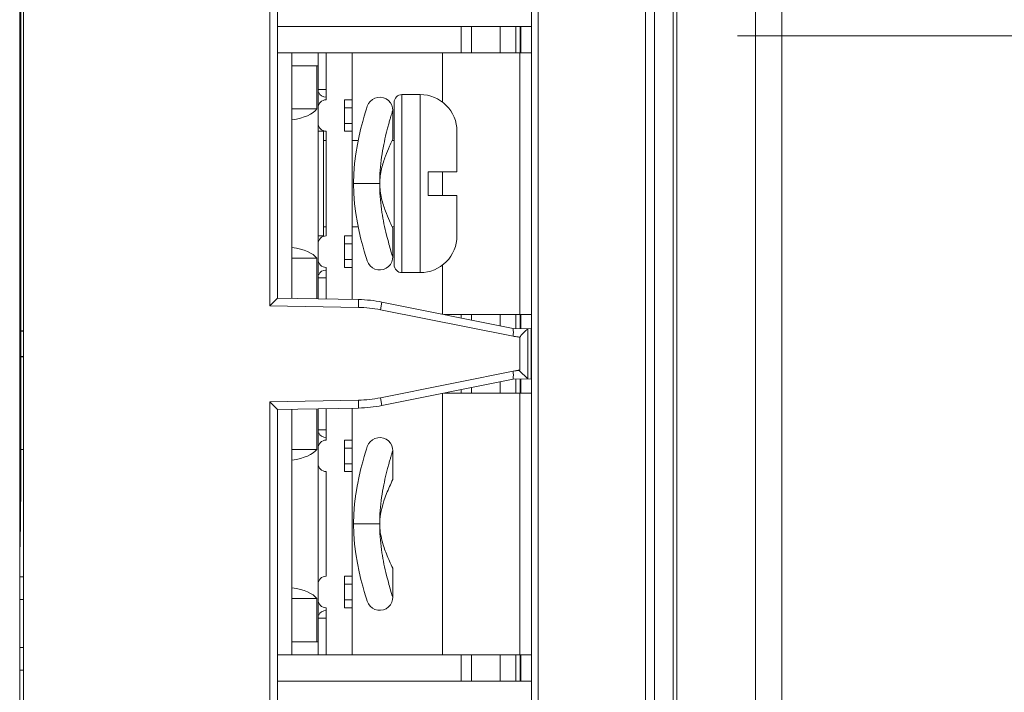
# Model space of a CAD drawing. Header units: millimetres. Extents: x -594 to 595, y -419 to 422.
# Tile 79 of 124: x -49 to -11, y 172 to 198. Entities that reach past the tile are written whole.
import ezdxf
from ezdxf.lldxf.tags import DXFTag

# ---------------------------------------------------------------- set-up
doc = ezdxf.new("R2010")
doc.units = ezdxf.units.MM
doc.header["$MEASUREMENT"] = 0
doc.layers.add('layer 1', color=7, linetype='Continuous')
tags = doc.linetypes.add('New Line175', pattern=[1.5, 1, -0.5]).pattern_tags.tags
tags[6:7] = [DXFTag(74, 4), DXFTag(75, 0), DXFTag(340, '0'), DXFTag(46, 1.0), DXFTag(50, 0.0), DXFTag(44, 0.0), DXFTag(45, 0.0)]
tags[4:5] = [DXFTag(74, 4), DXFTag(75, 0), DXFTag(340, '0'), DXFTag(46, 1.0), DXFTag(50, 0.0), DXFTag(44, 0.0), DXFTag(45, 0.0)]
tags = doc.linetypes.add('New Line64', pattern=[1, 0.5, -0.5]).pattern_tags.tags
tags[6:7] = [DXFTag(74, 4), DXFTag(75, 0), DXFTag(340, '0'), DXFTag(46, 1.0), DXFTag(50, 0.0), DXFTag(44, 0.0), DXFTag(45, 0.0)]
tags[4:5] = [DXFTag(74, 4), DXFTag(75, 0), DXFTag(340, '0'), DXFTag(46, 1.0), DXFTag(50, 0.0), DXFTag(44, 0.0), DXFTag(45, 0.0)]

msp = doc.modelspace()

# ---------------------------------------------------------------- linework, layer by layer
at = {"layer": 'layer 1', "lineweight": 9}
for points in [[(-23.8165, 49.7106), (-23.8165, 49.7106), (-23.8165, 297.2172), (-23.8165, 297.2172)], [(-25.0236, 240.3799), (-25.0236, 240.3799), (-25.0236, 64.633), (-25.0236, 64.633)], [(-24.6701, 64.6144), (-24.6701, 64.6144), (-24.6701, 240.3985), (-24.6701, 240.3985)], [(-23.963, 240.3985), (-23.963, 240.3985), (-23.963, 64.6144), (-23.963, 64.6144)], [(-29.3665, 238.2088), (-29.3665, 238.2088), (-29.3665, 66.8042), (-29.3665, 66.8042)], [(-29.1165, 66.8042), (-29.1165, 66.8042), (-29.1165, 238.2088), (-29.1165, 238.2088)], [(-39.3665, 186.8367), (-39.3665, 186.8367), (-39.3665, 235.3862), (-39.3665, 235.3862)], [(-39.0665, 235.3862), (-39.0665, 235.3862), (-39.0665, 187.1315), (-39.0665, 187.1315)], [(-48.7665, 232.8565), (-48.7665, 232.8565), (-48.7665, 113.8565), (-48.7665, 113.8565)], [(-48.9123, 116.4272), (-48.9123, 116.4272), (-48.9123, 230.2858), (-48.9123, 230.2858)], [(-48.8718, 203.3565), (-48.8718, 203.3565), (-48.8718, 181.3565), (-48.8718, 181.3565)], [(-39.0665, 197.5065), (-39.0665, 197.5065), (-29.3665, 197.5065), (-29.3665, 197.5065)], [(-32.0539, 196.5065), (-32.0539, 196.5065), (-32.0539, 197.5065), (-32.0539, 197.5065)], [(-31.6665, 197.5065), (-31.6665, 197.5065), (-31.6665, 196.5065), (-31.6665, 196.5065)], [(-30.5625, 196.5065), (-30.5625, 196.5065), (-30.5625, 197.5065), (-30.5625, 197.5065)], [(-29.9638, 197.5065), (-29.9638, 197.5065), (-29.9638, 196.5065), (-29.9638, 196.5065)], [(-29.7996, 196.5065), (-29.7996, 196.5065), (-29.7996, 197.5065), (-29.7996, 197.5065)], [(-29.7784, 196.5065), (-29.7784, 196.5065), (-29.7784, 197.5065), (-29.7784, 197.5065)], [(-39.0665, 196.5065), (-39.0665, 196.5065), (-29.3665, 196.5065), (-29.3665, 196.5065)], [(-38.5165, 187.1219), (-38.5165, 187.1219), (-38.5165, 196.5065), (-38.5165, 196.5065)], [(-37.5165, 187.1044), (-37.5165, 187.1044), (-37.5165, 196.5065), (-37.5165, 196.5065)], [(-37.2165, 194.7065), (-37.2165, 194.7065), (-37.2165, 196.5065), (-37.2165, 196.5065)], [(-36.2165, 187.0817), (-36.2165, 187.0817), (-36.2165, 196.5065), (-36.2165, 196.5065)], [(-32.7665, 194.612), (-32.7665, 194.612), (-32.7665, 196.5065), (-32.7665, 196.5065)], [(-29.8165, 186.5065), (-29.8165, 186.5065), (-29.8165, 196.5065), (-29.8165, 196.5065)], [(-37.5165, 196.0065), (-37.5165, 196.0065), (-38.5165, 196.0065), (-38.5165, 196.0065)], [(-37.5708, 194.3565), (-37.5708, 194.3565), (-37.5708, 196.0065), (-37.5708, 196.0065)], [(-37.5165, 195.1065), (-37.5165, 195.1065), (-37.2165, 195.1065), (-37.2165, 195.1065)], [(-37.4937, 194.9917), (-37.4472, 194.8796), (-37.3379, 194.8065), (-37.2165, 194.8065)], [(-34.3165, 194.9065), (-34.3165, 194.9065), (-34.3165, 188.1065), (-34.3165, 188.1065)], [(-34.3165, 194.9065), (-34.3165, 194.9065), (-33.6165, 194.9065), (-33.6165, 194.9065)], [(-33.6165, 188.1065), (-33.6165, 188.1065), (-33.6165, 194.9065), (-33.6165, 194.9065)], [(-37.5708, 194.3565), (-37.5708, 194.3565), (-38.5165, 194.3565), (-38.5165, 194.3565)], [(-38.5165, 193.9416), (-38.0546, 194.0084), (-37.7015, 194.1633), (-37.5708, 194.3565)], [(-36.5165, 193.5065), (-36.5165, 193.5065), (-36.5165, 194.7065), (-36.5165, 194.7065)], [(-36.5165, 194.7065), (-36.5165, 194.7065), (-36.2165, 194.7065), (-36.2165, 194.7065)], [(-36.2165, 194.4065), (-36.2165, 194.4065), (-36.5165, 194.4065), (-36.5165, 194.4065)], [(-35.6718, 194.3676), (-35.6718, 194.3676), (-35.7089, 194.2482), (-35.7089, 194.2482)], [(-35.6422, 194.4603), (-35.6422, 194.4603), (-35.6726, 194.3651), (-35.6726, 194.3651)], [(-34.6165, 194.6065), (-34.6165, 194.6065), (-34.6165, 188.4065), (-34.6165, 188.4065)], [(-35.7568, 194.0886), (-35.7568, 194.0886), (-35.8172, 193.8768), (-35.8172, 193.8768)], [(-35.708, 194.2512), (-35.708, 194.2512), (-35.7579, 194.085), (-35.7579, 194.085)], [(-34.6665, 193.2065), (-34.6665, 193.2065), (-34.6665, 194.3066), (-34.6665, 194.3066)], [(-36.5165, 193.8065), (-36.5165, 193.8065), (-36.2165, 193.8065), (-36.2165, 193.8065)], [(-35.8827, 193.6293), (-35.8827, 193.6293), (-35.9536, 193.3323), (-35.9536, 193.3323)], [(-35.816, 193.881), (-35.816, 193.881), (-35.8838, 193.6251), (-35.8838, 193.6251)], [(-37.5165, 193.5065), (-37.5165, 193.5065), (-37.3165, 193.5065), (-37.3165, 193.5065)], [(-37.3165, 189.5065), (-37.3165, 189.5065), (-37.3165, 193.5065), (-37.3165, 193.5065)], [(-37.2165, 193.5065), (-37.2165, 193.5065), (-37.2165, 189.5065), (-37.2165, 189.5065)], [(-36.5165, 193.5065), (-36.5165, 193.5065), (-36.2165, 193.5065), (-36.2165, 193.5065)], [(-35.9526, 193.3364), (-35.9526, 193.3364), (-36.0211, 193.0047), (-36.0211, 193.0047)], [(-32.2165, 191.9565), (-32.2165, 191.9565), (-32.2165, 193.5065), (-32.2165, 193.5065)], [(-37.3165, 193.1565), (-37.3165, 193.1565), (-37.2165, 193.1565), (-37.2165, 193.1565)], [(-36.2165, 193.1565), (-36.2165, 193.1565), (-35.9898, 193.1565), (-35.9898, 193.1565)], [(-34.6665, 193.2065), (-34.6665, 193.2065), (-34.6902, 193.1565), (-34.6902, 193.1565)], [(-34.6902, 193.1565), (-34.6902, 193.1565), (-34.6165, 193.1565), (-34.6165, 193.1565)], [(-34.6665, 193.2065), (-34.6665, 193.2065), (-34.6685, 193.2023), (-34.6685, 193.2023)], [(-33.3165, 191.0565), (-33.3165, 191.0565), (-33.3165, 191.9565), (-33.3165, 191.9565)], [(-32.2165, 191.9565), (-32.2165, 191.9565), (-33.3165, 191.9565), (-33.3165, 191.9565)], [(-32.7665, 191.0565), (-32.7665, 191.0565), (-32.7665, 191.9565), (-32.7665, 191.9565)], [(-35.1665, 191.5065), (-35.1665, 191.5065), (-36.1665, 191.5065), (-36.1665, 191.5065)], [(-35.1665, 191.5065), (-35.1665, 191.4674), (-35.1662, 191.4284), (-35.1655, 191.3893)], [(-32.2165, 191.0565), (-32.2165, 191.0565), (-33.3165, 191.0565), (-33.3165, 191.0565)], [(-32.2165, 191.0565), (-32.2165, 191.0565), (-32.2165, 189.5065), (-32.2165, 189.5065)], [(-37.2165, 189.8565), (-37.2165, 189.8565), (-37.3165, 189.8565), (-37.3165, 189.8565)], [(-35.9898, 189.8565), (-35.9898, 189.8565), (-36.2165, 189.8565), (-36.2165, 189.8565)], [(-34.6165, 189.8565), (-34.6165, 189.8565), (-34.6902, 189.8565), (-34.6902, 189.8565)], [(-34.6665, 189.8065), (-34.6665, 189.8065), (-34.6902, 189.8565), (-34.6902, 189.8565)], [(-37.3165, 189.5065), (-37.3165, 189.5065), (-37.5165, 189.5065), (-37.5165, 189.5065)], [(-36.5165, 189.5065), (-36.5165, 189.5065), (-36.5165, 188.3065), (-36.5165, 188.3065)], [(-36.5165, 189.5065), (-36.5165, 189.5065), (-36.2165, 189.5065), (-36.2165, 189.5065)], [(-34.6665, 188.7064), (-34.6665, 188.7064), (-34.6665, 189.8065), (-34.6665, 189.8065)], [(-36.2165, 189.2065), (-36.2165, 189.2065), (-36.5165, 189.2065), (-36.5165, 189.2065)], [(-37.5708, 188.6565), (-37.7015, 188.8497), (-38.0546, 189.0046), (-38.5165, 189.0714)], [(-37.5708, 188.6565), (-37.5708, 188.6565), (-38.5165, 188.6565), (-38.5165, 188.6565)], [(-37.5708, 187.1054), (-37.5708, 187.1054), (-37.5708, 188.6565), (-37.5708, 188.6565)], [(-36.5165, 188.6065), (-36.5165, 188.6065), (-36.2165, 188.6065), (-36.2165, 188.6065)], [(-32.7665, 186.5185), (-32.7665, 186.5185), (-32.7665, 188.401), (-32.7665, 188.401)], [(-37.2165, 188.2065), (-37.3378, 188.2065), (-37.4472, 188.1334), (-37.4936, 188.0214)], [(-37.2165, 188.3065), (-37.2165, 188.3065), (-37.2165, 187.0992), (-37.2165, 187.0992)], [(-36.5165, 188.3065), (-36.5165, 188.3065), (-36.2165, 188.3065), (-36.2165, 188.3065)], [(-33.6165, 188.1065), (-33.6165, 188.1065), (-34.3165, 188.1065), (-34.3165, 188.1065)], [(-37.2165, 187.9065), (-37.2165, 187.9065), (-37.5165, 187.9065), (-37.5165, 187.9065)], [(-39.0665, 187.1315), (-39.0665, 187.1315), (-39.3665, 186.8367), (-39.3665, 186.8367)], [(-39.3665, 186.8367), (-39.3665, 186.8367), (-35.9783, 186.7775), (-35.9783, 186.7775)], [(-39.0665, 187.1315), (-39.0665, 187.1315), (-35.973, 187.0775), (-35.973, 187.0775)], [(-35.9783, 186.7775), (-35.9783, 186.7775), (-35.973, 187.0775), (-35.973, 187.0775)], [(-35.0797, 186.9812), (-35.374, 187.04), (-35.673, 187.0723), (-35.973, 187.0775)], [(-35.0797, 186.9812), (-35.0797, 186.9812), (-35.1385, 186.687), (-35.1385, 186.687)], [(-35.0797, 186.9812), (-35.0797, 186.9812), (-30.0659, 185.9784), (-30.0659, 185.9784)], [(-35.1385, 186.687), (-35.4152, 186.7423), (-35.6962, 186.7726), (-35.9783, 186.7775)], [(-35.1385, 186.687), (-35.1385, 186.687), (-30.0762, 185.6745), (-30.0762, 185.6745)], [(-32.7064, 186.5065), (-32.7064, 186.5065), (-29.3665, 186.5065), (-29.3665, 186.5065)], [(-32.0539, 186.376), (-32.0539, 186.376), (-32.0539, 186.5065), (-32.0539, 186.5065)], [(-31.6665, 186.5065), (-31.6665, 186.5065), (-31.6665, 186.2985), (-31.6665, 186.2985)], [(-30.5625, 186.0777), (-30.5625, 186.0777), (-30.5625, 186.5065), (-30.5625, 186.5065)], [(-29.9638, 186.5065), (-29.9638, 186.5065), (-29.9638, 185.9769), (-29.9638, 185.9769)], [(-29.7996, 186.5065), (-29.7996, 186.5065), (-29.7996, 185.9697), (-29.7996, 185.9697)], [(-29.7784, 185.9694), (-29.7784, 185.9694), (-29.7784, 186.5065), (-29.7784, 186.5065)], [(-48.8749, 184.8979), (-48.8749, 184.8979), (-48.8749, 185.8778), (-48.8749, 185.8778)], [(-48.8749, 185.8778), (-48.8749, 185.8778), (-48.8718, 185.8778), (-48.8718, 185.8778)], [(-48.8749, 185.8699), (-48.8749, 185.8699), (-48.7665, 185.8699), (-48.7665, 185.8699)], [(-48.8718, 185.8856), (-48.8718, 185.8856), (-48.7665, 185.8856), (-48.7665, 185.8856)], [(-30.0762, 185.6745), (-30.0762, 185.6745), (-30.0665, 185.7645), (-30.0665, 185.7645)], [(-30.0664, 185.9744), (-30.0664, 185.9744), (-29.3888, 185.9626), (-29.3888, 185.9626)], [(-29.5165, 185.9648), (-29.5165, 185.9648), (-29.5165, 184.0482), (-29.5165, 184.0482)], [(-29.3888, 184.0504), (-29.3888, 184.0504), (-29.3888, 185.9626), (-29.3888, 185.9626)], [(-29.8186, 185.6442), (-29.8186, 185.6442), (-29.8186, 184.39), (-29.8186, 184.39)], [(-48.8749, 184.9058), (-48.8749, 184.9058), (-48.7665, 184.9058), (-48.7665, 184.9058)], [(-48.8749, 184.9058), (-48.8749, 184.9058), (-48.8718, 184.8901), (-48.8718, 184.8901)], [(-48.8718, 184.8901), (-48.8718, 184.8901), (-48.7665, 184.8901), (-48.7665, 184.8901)], [(-35.1385, 183.326), (-35.1385, 183.326), (-29.8186, 184.39), (-29.8186, 184.39)], [(-29.838, 184.3641), (-29.838, 184.3641), (-30.0762, 184.3385), (-30.0762, 184.3385)], [(-30.0762, 184.3385), (-30.0762, 184.3385), (-30.0665, 184.2485), (-30.0665, 184.2485)], [(-29.838, 184.3641), (-29.838, 184.3641), (-29.8172, 184.3903), (-29.8172, 184.3903)], [(-29.5165, 184.0482), (-29.5165, 184.0482), (-29.838, 184.3641), (-29.838, 184.3641)], [(-30.0659, 184.0346), (-30.0659, 184.0346), (-35.0797, 183.0318), (-35.0797, 183.0318)], [(-30.5625, 183.5065), (-30.5625, 183.5065), (-30.5625, 183.9353), (-30.5625, 183.9353)], [(-29.3888, 184.0504), (-29.3888, 184.0504), (-30.0664, 184.0386), (-30.0664, 184.0386)], [(-29.9638, 184.0346), (-29.9638, 184.0346), (-29.9638, 183.5065), (-29.9638, 183.5065)], [(-29.7996, 184.0432), (-29.7996, 184.0432), (-29.7996, 183.5065), (-29.7996, 183.5065)], [(-29.7784, 183.5065), (-29.7784, 183.5065), (-29.7784, 184.0436), (-29.7784, 184.0436)], [(-32.7665, 173.5065), (-32.7665, 173.5065), (-32.7665, 183.4945), (-32.7665, 183.4945)], [(-32.7064, 183.5065), (-32.7064, 183.5065), (-29.3665, 183.5065), (-29.3665, 183.5065)], [(-32.0539, 183.5065), (-32.0539, 183.5065), (-32.0539, 183.637), (-32.0539, 183.637)], [(-31.6665, 183.7145), (-31.6665, 183.7145), (-31.6665, 183.5065), (-31.6665, 183.5065)], [(-29.8165, 173.5065), (-29.8165, 173.5065), (-29.8165, 183.5065), (-29.8165, 183.5065)], [(-35.9783, 183.2354), (-35.9783, 183.2354), (-39.3665, 183.1763), (-39.3665, 183.1763)], [(-39.3665, 160.8367), (-39.3665, 160.8367), (-39.3665, 183.1763), (-39.3665, 183.1763)], [(-39.3665, 183.1763), (-39.3665, 183.1763), (-39.0665, 182.8815), (-39.0665, 182.8815)], [(-35.9783, 183.2354), (-35.6962, 183.2404), (-35.4152, 183.2707), (-35.1385, 183.326)], [(-35.973, 182.9355), (-35.973, 182.9355), (-35.9783, 183.2354), (-35.9783, 183.2354)], [(-35.1385, 183.326), (-35.1385, 183.326), (-35.0797, 183.0318), (-35.0797, 183.0318)], [(-35.973, 182.9355), (-35.973, 182.9355), (-39.0665, 182.8815), (-39.0665, 182.8815)], [(-39.0665, 182.8815), (-39.0665, 182.8815), (-39.0665, 161.1315), (-39.0665, 161.1315)], [(-38.5165, 182.8911), (-38.5165, 182.8911), (-38.5165, 173.5065), (-38.5165, 173.5065)], [(-37.5708, 181.3565), (-37.5708, 181.3565), (-37.5708, 182.9076), (-37.5708, 182.9076)], [(-37.5165, 173.5065), (-37.5165, 173.5065), (-37.5165, 182.9085), (-37.5165, 182.9085)], [(-37.2165, 182.9138), (-37.2165, 182.9138), (-37.2165, 181.7065), (-37.2165, 181.7065)], [(-36.2165, 173.5065), (-36.2165, 173.5065), (-36.2165, 182.9312), (-36.2165, 182.9312)], [(-35.973, 182.9355), (-35.673, 182.9407), (-35.374, 182.973), (-35.0797, 183.0318)], [(-37.5165, 182.1065), (-37.5165, 182.1065), (-37.2165, 182.1065), (-37.2165, 182.1065)], [(-37.4936, 181.9914), (-37.447, 181.8794), (-37.3377, 181.8065), (-37.2165, 181.8065)], [(-36.5165, 181.7065), (-36.5165, 181.7065), (-36.2165, 181.7065), (-36.2165, 181.7065)], [(-36.5165, 181.7065), (-36.5165, 181.7065), (-36.5165, 180.5065), (-36.5165, 180.5065)], [(-48.7665, 181.3565), (-48.7665, 181.3565), (-48.8718, 181.3565), (-48.8718, 181.3565)], [(-48.8665, 179.9334), (-48.8665, 179.9334), (-48.8665, 181.3565), (-48.8665, 181.3565)], [(-37.5708, 181.3565), (-37.5708, 181.3565), (-38.5165, 181.3565), (-38.5165, 181.3565)], [(-38.5165, 180.9416), (-38.0546, 181.0084), (-37.7015, 181.1633), (-37.5708, 181.3565)], [(-36.2165, 181.4065), (-36.2165, 181.4065), (-36.5165, 181.4065), (-36.5165, 181.4065)], [(-35.708, 181.2511), (-35.708, 181.2511), (-35.7578, 181.0851), (-35.7578, 181.0851)], [(-35.6718, 181.3676), (-35.6718, 181.3676), (-35.7089, 181.2483), (-35.7089, 181.2483)], [(-35.6423, 181.4603), (-35.6423, 181.4603), (-35.6725, 181.3652), (-35.6725, 181.3652)], [(-34.6665, 180.2065), (-34.6665, 180.2065), (-34.6665, 181.3066), (-34.6665, 181.3066)], [(-35.8161, 180.8807), (-35.8161, 180.8807), (-35.8837, 180.6254), (-35.8837, 180.6254)], [(-35.7568, 181.0885), (-35.7568, 181.0885), (-35.8171, 180.877), (-35.8171, 180.877)], [(-37.2165, 180.5065), (-37.2165, 180.5065), (-37.2165, 176.5065), (-37.2165, 176.5065)], [(-36.5165, 180.8065), (-36.5165, 180.8065), (-36.2165, 180.8065), (-36.2165, 180.8065)], [(-36.5165, 180.5065), (-36.5165, 180.5065), (-36.2165, 180.5065), (-36.2165, 180.5065)], [(-35.8828, 180.629), (-35.8828, 180.629), (-35.9535, 180.3327), (-35.9535, 180.3327)], [(-35.9527, 180.336), (-35.9527, 180.336), (-36.0211, 180.0052), (-36.0211, 180.0052)], [(-34.6685, 180.2023), (-34.6685, 180.2023), (-34.6665, 180.2065), (-34.6665, 180.2065)], [(-48.8665, 179.9334), (-48.8665, 179.9334), (-48.8927, 177.6275), (-48.8927, 177.6275)], [(-36.0205, 180.008), (-36.0205, 180.008), (-36.0808, 179.65), (-36.0808, 179.65)], [(-36.0805, 179.652), (-36.0805, 179.652), (-36.1275, 179.2744), (-36.1275, 179.2744)], [(-36.1274, 179.2755), (-36.1274, 179.2755), (-36.1569, 178.8863), (-36.1569, 178.8863)], [(-36.1275, 179.2744), (-36.1275, 179.2744), (-36.1569, 178.8863), (-36.1569, 178.8863)], [(-36.1569, 178.8863), (-36.1569, 178.8863), (-36.1665, 178.5065), (-36.1665, 178.5065)], [(-36.1665, 178.5065), (-36.1665, 178.5065), (-35.1665, 178.5065), (-35.1665, 178.5065)], [(-35.1665, 178.5065), (-35.1665, 178.4674), (-35.1662, 178.4284), (-35.1655, 178.3893)], [(-34.6665, 176.8065), (-34.6665, 176.8065), (-34.6707, 176.8153), (-34.6707, 176.8153)], [(-34.6665, 175.7064), (-34.6665, 175.7064), (-34.6665, 176.8065), (-34.6665, 176.8065)], [(-48.7665, 176.4915), (-48.7665, 176.4915), (-48.8927, 176.4904), (-48.8927, 176.4904)], [(-36.5165, 176.5065), (-36.5165, 176.5065), (-36.2165, 176.5065), (-36.2165, 176.5065)], [(-36.5165, 176.5065), (-36.5165, 176.5065), (-36.5165, 175.3065), (-36.5165, 175.3065)], [(-37.5708, 175.6565), (-37.7015, 175.8497), (-38.0546, 176.0046), (-38.5165, 176.0714)], [(-36.2165, 176.2065), (-36.2165, 176.2065), (-36.5165, 176.2065), (-36.5165, 176.2065)], [(-48.7665, 175.6215), (-48.7665, 175.6215), (-48.8927, 175.6226), (-48.8927, 175.6226)], [(-37.5708, 175.6565), (-37.5708, 175.6565), (-38.5165, 175.6565), (-38.5165, 175.6565)], [(-37.5708, 174.0065), (-37.5708, 174.0065), (-37.5708, 175.6565), (-37.5708, 175.6565)], [(-36.5165, 175.6065), (-36.5165, 175.6065), (-36.2165, 175.6065), (-36.2165, 175.6065)], [(-37.2165, 175.2065), (-37.3377, 175.2065), (-37.447, 175.1335), (-37.4936, 175.0216)], [(-37.2165, 175.3065), (-37.2165, 175.3065), (-37.2165, 173.5065), (-37.2165, 173.5065)], [(-36.5165, 175.3065), (-36.5165, 175.3065), (-36.2165, 175.3065), (-36.2165, 175.3065)], [(-37.2165, 174.9065), (-37.2165, 174.9065), (-37.5165, 174.9065), (-37.5165, 174.9065)], [(-48.7665, 173.7915), (-48.7665, 173.7915), (-48.8927, 173.7904), (-48.8927, 173.7904)], [(-38.5165, 174.0065), (-38.5165, 174.0065), (-37.5165, 174.0065), (-37.5165, 174.0065)], [(-39.0665, 173.5065), (-39.0665, 173.5065), (-29.3665, 173.5065), (-29.3665, 173.5065)], [(-32.0539, 172.5065), (-32.0539, 172.5065), (-32.0539, 173.5065), (-32.0539, 173.5065)], [(-31.6665, 173.5065), (-31.6665, 173.5065), (-31.6665, 172.5065), (-31.6665, 172.5065)], [(-30.5625, 172.5065), (-30.5625, 172.5065), (-30.5625, 173.5065), (-30.5625, 173.5065)], [(-29.9638, 173.5065), (-29.9638, 173.5065), (-29.9638, 172.5065), (-29.9638, 172.5065)], [(-29.7996, 173.5065), (-29.7996, 173.5065), (-29.7996, 172.5065), (-29.7996, 172.5065)], [(-29.7784, 172.5065), (-29.7784, 172.5065), (-29.7784, 173.5065), (-29.7784, 173.5065)], [(-48.7665, 172.9215), (-48.7665, 172.9215), (-48.8927, 172.9226), (-48.8927, 172.9226)], [(-39.0665, 172.5065), (-39.0665, 172.5065), (-29.3665, 172.5065), (-29.3665, 172.5065)]]:
    msp.add_open_spline(points, degree=3, dxfattribs=at)
at = {"layer": 'layer 1', "linetype": 'New Line175', "lineweight": 9}
msp.add_open_spline([(-19.8124, 130.819), (-19.8124, 130.819), (-19.8124, 293.8484), (-19.8124, 293.8484)], degree=3, dxfattribs=at)
at = {"layer": 'layer 1', "color": 155, "lineweight": 9}
for points in [[(-20.8165, 259.5084), (-20.8165, 259.5084), (-20.8165, 4.9789), (-20.8165, 4.9789)], [(-20.8165, 258.9205), (-20.8165, 258.9205), (-20.8165, 5.0361), (-20.8165, 5.0361)]]:
    msp.add_open_spline(points, degree=3, dxfattribs=at)
at = {"layer": 'layer 1', "linetype": 'New Line64', "lineweight": 9}
msp.add_open_spline([(-2.6874, 197.1465), (-2.6874, 197.1465), (-21.5124, 197.1465), (-21.5124, 197.1465)], degree=3, dxfattribs=at)
at = {"layer": 'layer 1', "lineweight": 9}
for points, knots in [([(-34.6665, 194.3066), (-34.6665, 194.3066), (-34.6746, 194.3959), (-34.6746, 194.3959), (-34.6746, 194.3959), (-34.6746, 194.3959), (-34.7052, 194.4994), (-34.7052, 194.4994), (-34.7052, 194.4994), (-34.7052, 194.4994), (-34.7584, 194.5951), (-34.7584, 194.5951), (-34.7584, 194.5951), (-34.7584, 194.5951), (-34.8318, 194.6781), (-34.8318, 194.6781), (-34.8318, 194.6781), (-34.8318, 194.6781), (-34.9222, 194.7428), (-34.9222, 194.7428), (-34.9222, 194.7428), (-34.9222, 194.7428), (-35.0243, 194.7859), (-35.0243, 194.7859), (-35.0243, 194.7859), (-35.0243, 194.7859), (-35.1329, 194.8055), (-35.1329, 194.8055), (-35.1329, 194.8055), (-35.1329, 194.8055), (-35.2416, 194.8009), (-35.2416, 194.8009), (-35.2416, 194.8009), (-35.2416, 194.8009), (-35.3483, 194.7723), (-35.3483, 194.7723), (-35.3483, 194.7723), (-35.3483, 194.7723), (-35.4464, 194.7209), (-35.4464, 194.7209), (-35.4464, 194.7209), (-35.4464, 194.7209), (-35.5305, 194.6492), (-35.5305, 194.6492), (-35.5305, 194.6492), (-35.5305, 194.6492), (-35.5969, 194.5607), (-35.5969, 194.5607), (-35.5969, 194.5607), (-35.5969, 194.5607), (-35.6422, 194.4603), (-35.6422, 194.4603)], [0, 0, 0, 0, 0.0714286, 0.0714286, 0.0714286, 0.0714286, 0.1428571, 0.1428571, 0.1428571, 0.1428571, 0.2142857, 0.2142857, 0.2142857, 0.2142857, 0.2857143, 0.2857143, 0.2857143, 0.2857143, 0.3571429, 0.3571429, 0.3571429, 0.3571429, 0.4285714, 0.4285714, 0.4285714, 0.4285714, 0.5, 0.5, 0.5, 0.5, 0.5714286, 0.5714286, 0.5714286, 0.5714286, 0.6428571, 0.6428571, 0.6428571, 0.6428571, 0.7142857, 0.7142857, 0.7142857, 0.7142857, 0.7857143, 0.7857143, 0.7857143, 0.7857143, 0.8571429, 0.8571429, 0.8571429, 0.8571429, 1, 1, 1, 1]), ([(-34.3165, 194.9065), (-34.3961, 194.9065), (-34.4724, 194.8749), (-34.5286, 194.8186), (-34.5286, 194.8186), (-34.5849, 194.7624), (-34.6165, 194.6861), (-34.6165, 194.6065)], [0, 0, 0, 0, 0.3333333, 0.3333333, 0.3333333, 0.3333333, 1, 1, 1, 1]), ([(-32.2165, 193.5065), (-32.2165, 193.8778), (-32.364, 194.2339), (-32.6266, 194.4964), (-32.6266, 194.4964), (-32.8891, 194.759), (-33.2452, 194.9065), (-33.6165, 194.9065)], [0, 0, 0, 0, 0.3333333, 0.3333333, 0.3333333, 0.3333333, 1, 1, 1, 1]), ([(-37.2165, 194.7065), (-37.2961, 194.7065), (-37.3724, 194.6749), (-37.4286, 194.6186), (-37.4286, 194.6186), (-37.4849, 194.5624), (-37.5165, 194.4861), (-37.5165, 194.4065)], [0, 0, 0, 0, 0.3333333, 0.3333333, 0.3333333, 0.3333333, 1, 1, 1, 1]), ([(-35.1665, 191.5065), (-35.1665, 191.6779), (-35.1601, 191.8494), (-35.1475, 192.0205), (-35.1475, 192.0205), (-35.1351, 192.1884), (-35.1168, 192.3558), (-35.0933, 192.5225), (-35.0933, 192.5225), (-35.0708, 192.6816), (-35.0434, 192.8399), (-35.0121, 192.9975), (-35.0121, 192.9975), (-34.9834, 193.1414), (-34.9514, 193.2846), (-34.9166, 193.4271), (-34.9166, 193.4271), (-34.9009, 193.4911), (-34.8847, 193.5549), (-34.868, 193.6186), (-34.868, 193.6186), (-34.8528, 193.6763), (-34.8372, 193.7339), (-34.8212, 193.7913), (-34.8212, 193.7913), (-34.8072, 193.8419), (-34.7928, 193.8923), (-34.7781, 193.9427), (-34.7781, 193.9427), (-34.7656, 193.9853), (-34.753, 194.0278), (-34.7402, 194.0703), (-34.7402, 194.0703), (-34.7299, 194.1043), (-34.7195, 194.1383), (-34.709, 194.1722), (-34.709, 194.1722), (-34.7013, 194.1969), (-34.6935, 194.2216), (-34.6857, 194.2463), (-34.6857, 194.2463), (-34.683, 194.255), (-34.6802, 194.2637), (-34.6774, 194.2725), (-34.6774, 194.2725), (-34.6754, 194.2788), (-34.6733, 194.285), (-34.6714, 194.2913), (-34.6714, 194.2913), (-34.6702, 194.2952), (-34.669, 194.299), (-34.6677, 194.3027), (-34.6677, 194.3027), (-34.6673, 194.304), (-34.6668, 194.3053), (-34.6665, 194.3066)], [0, 0, 0, 0, 0.0666667, 0.0666667, 0.0666667, 0.0666667, 0.1333333, 0.1333333, 0.1333333, 0.1333333, 0.2, 0.2, 0.2, 0.2, 0.2666667, 0.2666667, 0.2666667, 0.2666667, 0.3333333, 0.3333333, 0.3333333, 0.3333333, 0.4, 0.4, 0.4, 0.4, 0.4666667, 0.4666667, 0.4666667, 0.4666667, 0.5333333, 0.5333333, 0.5333333, 0.5333333, 0.6, 0.6, 0.6, 0.6, 0.6666667, 0.6666667, 0.6666667, 0.6666667, 0.7333333, 0.7333333, 0.7333333, 0.7333333, 0.8, 0.8, 0.8, 0.8, 0.8666667, 0.8666667, 0.8666667, 0.8666667, 1, 1, 1, 1]), ([(-37.5165, 193.8065), (-37.5165, 193.7269), (-37.4849, 193.6506), (-37.4286, 193.5944), (-37.4286, 193.5944), (-37.3724, 193.5381), (-37.2961, 193.5065), (-37.2165, 193.5065)], [0, 0, 0, 0, 0.3333333, 0.3333333, 0.3333333, 0.3333333, 1, 1, 1, 1]), ([(-36.0211, 193.0047), (-36.0211, 193.0047), (-36.0809, 192.6494), (-36.0809, 192.6494), (-36.0809, 192.6494), (-36.0809, 192.6494), (-36.1275, 192.2736), (-36.1275, 192.2736), (-36.1275, 192.2736), (-36.1275, 192.2736), (-36.1569, 191.8854), (-36.1569, 191.8854), (-36.1569, 191.8854), (-36.1569, 191.8854), (-36.1665, 191.5065), (-36.1665, 191.5065)], [0, 0, 0, 0, 0.2, 0.2, 0.2, 0.2, 0.4, 0.4, 0.4, 0.4, 0.6, 0.6, 0.6, 0.6, 1, 1, 1, 1]), ([(-34.6898, 193.1573), (-34.7246, 193.0832), (-34.7587, 193.0087), (-34.7918, 192.9337), (-34.7918, 192.9337), (-34.8461, 192.8103), (-34.8977, 192.6857), (-34.9447, 192.5593), (-34.9447, 192.5593), (-34.9733, 192.4825), (-35.0003, 192.4051), (-35.0249, 192.327), (-35.0249, 192.327), (-35.0517, 192.2423), (-35.0758, 192.1567), (-35.0963, 192.0702), (-35.0963, 192.0702), (-35.1179, 191.9791), (-35.1354, 191.887), (-35.1475, 191.7941), (-35.1475, 191.7941), (-35.1599, 191.6987), (-35.1665, 191.6026), (-35.1665, 191.5065)], [0, 0, 0, 0, 0.1428571, 0.1428571, 0.1428571, 0.1428571, 0.2857143, 0.2857143, 0.2857143, 0.2857143, 0.4285714, 0.4285714, 0.4285714, 0.4285714, 0.5714286, 0.5714286, 0.5714286, 0.5714286, 0.7142857, 0.7142857, 0.7142857, 0.7142857, 1, 1, 1, 1]), ([(-36.1665, 191.5065), (-36.1665, 191.5065), (-36.1569, 191.1276), (-36.1569, 191.1276), (-36.1569, 191.1276), (-36.1569, 191.1276), (-36.1275, 190.7394), (-36.1275, 190.7394), (-36.1275, 190.7394), (-36.1275, 190.7394), (-36.0809, 190.3636), (-36.0809, 190.3636), (-36.0809, 190.3636), (-36.0809, 190.3636), (-36.0211, 190.0082), (-36.0211, 190.0082), (-36.0211, 190.0082), (-36.0211, 190.0082), (-35.9536, 189.6807), (-35.9536, 189.6807), (-35.9536, 189.6807), (-35.9536, 189.6807), (-35.8838, 189.3879), (-35.8838, 189.3879), (-35.8838, 189.3879), (-35.8838, 189.3879), (-35.8172, 189.1362), (-35.8172, 189.1362), (-35.8172, 189.1362), (-35.8172, 189.1362), (-35.7579, 188.928), (-35.7579, 188.928), (-35.7579, 188.928), (-35.7579, 188.928), (-35.7089, 188.7648), (-35.7089, 188.7648)], [0, 0, 0, 0, 0.1, 0.1, 0.1, 0.1, 0.2, 0.2, 0.2, 0.2, 0.3, 0.3, 0.3, 0.3, 0.4, 0.4, 0.4, 0.4, 0.5, 0.5, 0.5, 0.5, 0.6, 0.6, 0.6, 0.6, 0.7, 0.7, 0.7, 0.7, 0.8, 0.8, 0.8, 0.8, 1, 1, 1, 1]), ([(-34.6898, 189.8556), (-34.7246, 189.9298), (-34.7587, 190.0043), (-34.7918, 190.0793), (-34.7918, 190.0793), (-34.8461, 190.2027), (-34.8977, 190.3273), (-34.9447, 190.4537), (-34.9447, 190.4537), (-34.9733, 190.5304), (-35.0003, 190.6078), (-35.0249, 190.686), (-35.0249, 190.686), (-35.0517, 190.7707), (-35.0758, 190.8563), (-35.0963, 190.9427), (-35.0963, 190.9427), (-35.1179, 191.0339), (-35.1354, 191.126), (-35.1475, 191.2189), (-35.1475, 191.2189), (-35.1599, 191.3142), (-35.1665, 191.4104), (-35.1665, 191.5065)], [0, 0, 0, 0, 0.1428571, 0.1428571, 0.1428571, 0.1428571, 0.2857143, 0.2857143, 0.2857143, 0.2857143, 0.4285714, 0.4285714, 0.4285714, 0.4285714, 0.5714286, 0.5714286, 0.5714286, 0.5714286, 0.7142857, 0.7142857, 0.7142857, 0.7142857, 1, 1, 1, 1]), ([(-34.6665, 188.7064), (-34.6725, 188.7254), (-34.6786, 188.7444), (-34.6847, 188.7634), (-34.6847, 188.7634), (-34.7023, 188.8187), (-34.7195, 188.8742), (-34.7363, 188.9298), (-34.7363, 188.9298), (-34.7629, 189.0177), (-34.7887, 189.1059), (-34.8136, 189.1944), (-34.8136, 189.1944), (-34.8459, 189.3094), (-34.8766, 189.4249), (-34.9055, 189.5409), (-34.9055, 189.5409), (-34.9767, 189.8269), (-35.0367, 190.1159), (-35.081, 190.4072), (-35.081, 190.4072), (-35.1055, 190.568), (-35.1251, 190.7294), (-35.1394, 190.8914), (-35.1394, 190.8914), (-35.1539, 191.057), (-35.1627, 191.2232), (-35.1655, 191.3893)], [0, 0, 0, 0, 0.125, 0.125, 0.125, 0.125, 0.25, 0.25, 0.25, 0.25, 0.375, 0.375, 0.375, 0.375, 0.5, 0.5, 0.5, 0.5, 0.625, 0.625, 0.625, 0.625, 0.75, 0.75, 0.75, 0.75, 1, 1, 1, 1]), ([(-37.2165, 189.5065), (-37.2961, 189.5065), (-37.3724, 189.4749), (-37.4286, 189.4186), (-37.4286, 189.4186), (-37.4849, 189.3624), (-37.5165, 189.2861), (-37.5165, 189.2065)], [0, 0, 0, 0, 0.3333333, 0.3333333, 0.3333333, 0.3333333, 1, 1, 1, 1]), ([(-33.6165, 188.1065), (-33.2452, 188.1065), (-32.8891, 188.254), (-32.6266, 188.5165), (-32.6266, 188.5165), (-32.364, 188.7791), (-32.2165, 189.1352), (-32.2165, 189.5065)], [0, 0, 0, 0, 0.3333333, 0.3333333, 0.3333333, 0.3333333, 1, 1, 1, 1]), ([(-35.7089, 188.7648), (-35.7089, 188.7648), (-35.6726, 188.6479), (-35.6726, 188.6479), (-35.6726, 188.6479), (-35.6726, 188.6479), (-35.6423, 188.5527), (-35.6423, 188.5527)], [0, 0, 0, 0, 0.3333333, 0.3333333, 0.3333333, 0.3333333, 1, 1, 1, 1]), ([(-37.5165, 188.6065), (-37.5165, 188.5269), (-37.4849, 188.4506), (-37.4286, 188.3944), (-37.4286, 188.3944), (-37.3724, 188.3381), (-37.2961, 188.3065), (-37.2165, 188.3065)], [0, 0, 0, 0, 0.3333333, 0.3333333, 0.3333333, 0.3333333, 1, 1, 1, 1]), ([(-35.6423, 188.5527), (-35.6423, 188.5527), (-35.5969, 188.4522), (-35.5969, 188.4522), (-35.5969, 188.4522), (-35.5969, 188.4522), (-35.5304, 188.3636), (-35.5304, 188.3636), (-35.5304, 188.3636), (-35.5304, 188.3636), (-35.446, 188.2919), (-35.446, 188.2919), (-35.446, 188.2919), (-35.446, 188.2919), (-35.3478, 188.2404), (-35.3478, 188.2404), (-35.3478, 188.2404), (-35.3478, 188.2404), (-35.2409, 188.212), (-35.2409, 188.212), (-35.2409, 188.212), (-35.2409, 188.212), (-35.1321, 188.2076), (-35.1321, 188.2076), (-35.1321, 188.2076), (-35.1321, 188.2076), (-35.0234, 188.2274), (-35.0234, 188.2274), (-35.0234, 188.2274), (-35.0234, 188.2274), (-34.9212, 188.2707), (-34.9212, 188.2707), (-34.9212, 188.2707), (-34.9212, 188.2707), (-34.8309, 188.3357), (-34.8309, 188.3357), (-34.8309, 188.3357), (-34.8309, 188.3357), (-34.7576, 188.4189), (-34.7576, 188.4189), (-34.7576, 188.4189), (-34.7576, 188.4189), (-34.7046, 188.5149), (-34.7046, 188.5149), (-34.7046, 188.5149), (-34.7046, 188.5149), (-34.6744, 188.6186), (-34.6744, 188.6186), (-34.6744, 188.6186), (-34.6744, 188.6186), (-34.6665, 188.7064), (-34.6665, 188.7064)], [0, 0, 0, 0, 0.0714286, 0.0714286, 0.0714286, 0.0714286, 0.1428571, 0.1428571, 0.1428571, 0.1428571, 0.2142857, 0.2142857, 0.2142857, 0.2142857, 0.2857143, 0.2857143, 0.2857143, 0.2857143, 0.3571429, 0.3571429, 0.3571429, 0.3571429, 0.4285714, 0.4285714, 0.4285714, 0.4285714, 0.5, 0.5, 0.5, 0.5, 0.5714286, 0.5714286, 0.5714286, 0.5714286, 0.6428571, 0.6428571, 0.6428571, 0.6428571, 0.7142857, 0.7142857, 0.7142857, 0.7142857, 0.7857143, 0.7857143, 0.7857143, 0.7857143, 0.8571429, 0.8571429, 0.8571429, 0.8571429, 1, 1, 1, 1]), ([(-34.6165, 188.4065), (-34.6165, 188.3269), (-34.5849, 188.2506), (-34.5286, 188.1944), (-34.5286, 188.1944), (-34.4724, 188.1381), (-34.3961, 188.1065), (-34.3165, 188.1065)], [0, 0, 0, 0, 0.3333333, 0.3333333, 0.3333333, 0.3333333, 1, 1, 1, 1]), ([(-30.0659, 185.9784), (-30.0671, 185.9585), (-30.067, 185.9386), (-30.0665, 185.9186), (-30.0665, 185.9186), (-30.0653, 185.8672), (-30.061, 185.8156), (-30.0665, 185.7645)], [0, 0, 0, 0, 0.3333333, 0.3333333, 0.3333333, 0.3333333, 1, 1, 1, 1]), ([(-29.5165, 185.9648), (-29.5209, 185.9649), (-29.5233, 185.96), (-29.526, 185.9559), (-29.526, 185.9559), (-29.5331, 185.945), (-29.5417, 185.9388), (-29.55, 185.9317), (-29.55, 185.9317), (-29.5624, 185.9211), (-29.5741, 185.9085), (-29.586, 185.8964), (-29.586, 185.8964), (-29.6003, 185.8819), (-29.6151, 185.8683), (-29.6296, 185.8544), (-29.6296, 185.8544), (-29.6626, 185.823), (-29.6949, 185.7904), (-29.7255, 185.7563), (-29.7255, 185.7563), (-29.7581, 185.7199), (-29.7886, 185.6818), (-29.82, 185.6445)], [0, 0, 0, 0, 0.1428571, 0.1428571, 0.1428571, 0.1428571, 0.2857143, 0.2857143, 0.2857143, 0.2857143, 0.4285714, 0.4285714, 0.4285714, 0.4285714, 0.5714286, 0.5714286, 0.5714286, 0.5714286, 0.7142857, 0.7142857, 0.7142857, 0.7142857, 1, 1, 1, 1]), ([(-29.8186, 185.6442), (-29.8402, 185.6446), (-29.8615, 185.6495), (-29.8829, 185.6525), (-29.8829, 185.6525), (-29.9151, 185.6571), (-29.9476, 185.6577), (-29.9797, 185.6619), (-29.9797, 185.6619), (-30.0119, 185.6661), (-30.0438, 185.674), (-30.0762, 185.6745)], [0, 0, 0, 0, 0.25, 0.25, 0.25, 0.25, 0.5, 0.5, 0.5, 0.5, 1, 1, 1, 1]), ([(-30.0665, 184.2485), (-30.061, 184.1974), (-30.0653, 184.1458), (-30.0665, 184.0944), (-30.0665, 184.0944), (-30.067, 184.0744), (-30.0671, 184.0545), (-30.0659, 184.0346)], [0, 0, 0, 0, 0.3333333, 0.3333333, 0.3333333, 0.3333333, 1, 1, 1, 1]), ([(-37.2165, 181.7065), (-37.2961, 181.7065), (-37.3724, 181.6749), (-37.4286, 181.6186), (-37.4286, 181.6186), (-37.4849, 181.5624), (-37.5165, 181.4861), (-37.5165, 181.4065)], [0, 0, 0, 0, 0.3333333, 0.3333333, 0.3333333, 0.3333333, 1, 1, 1, 1]), ([(-34.6665, 181.3066), (-34.6665, 181.3066), (-34.6744, 181.3944), (-34.6744, 181.3944), (-34.6744, 181.3944), (-34.6744, 181.3944), (-34.7046, 181.4981), (-34.7046, 181.4981), (-34.7046, 181.4981), (-34.7046, 181.4981), (-34.7576, 181.594), (-34.7576, 181.594), (-34.7576, 181.594), (-34.7576, 181.594), (-34.8309, 181.6772), (-34.8309, 181.6772), (-34.8309, 181.6772), (-34.8309, 181.6772), (-34.9212, 181.7423), (-34.9212, 181.7423), (-34.9212, 181.7423), (-34.9212, 181.7423), (-35.0234, 181.7856), (-35.0234, 181.7856), (-35.0234, 181.7856), (-35.0234, 181.7856), (-35.1321, 181.8054), (-35.1321, 181.8054), (-35.1321, 181.8054), (-35.1321, 181.8054), (-35.2409, 181.801), (-35.2409, 181.801), (-35.2409, 181.801), (-35.2409, 181.801), (-35.3478, 181.7725), (-35.3478, 181.7725), (-35.3478, 181.7725), (-35.3478, 181.7725), (-35.446, 181.7211), (-35.446, 181.7211), (-35.446, 181.7211), (-35.446, 181.7211), (-35.5304, 181.6494), (-35.5304, 181.6494), (-35.5304, 181.6494), (-35.5304, 181.6494), (-35.5969, 181.5608), (-35.5969, 181.5608), (-35.5969, 181.5608), (-35.5969, 181.5608), (-35.6423, 181.4603), (-35.6423, 181.4603)], [0, 0, 0, 0, 0.0714286, 0.0714286, 0.0714286, 0.0714286, 0.1428571, 0.1428571, 0.1428571, 0.1428571, 0.2142857, 0.2142857, 0.2142857, 0.2142857, 0.2857143, 0.2857143, 0.2857143, 0.2857143, 0.3571429, 0.3571429, 0.3571429, 0.3571429, 0.4285714, 0.4285714, 0.4285714, 0.4285714, 0.5, 0.5, 0.5, 0.5, 0.5714286, 0.5714286, 0.5714286, 0.5714286, 0.6428571, 0.6428571, 0.6428571, 0.6428571, 0.7142857, 0.7142857, 0.7142857, 0.7142857, 0.7857143, 0.7857143, 0.7857143, 0.7857143, 0.8571429, 0.8571429, 0.8571429, 0.8571429, 1, 1, 1, 1]), ([(-35.1665, 178.5065), (-35.1665, 178.6779), (-35.1601, 178.8494), (-35.1475, 179.0205), (-35.1475, 179.0205), (-35.1351, 179.1884), (-35.1168, 179.3558), (-35.0933, 179.5225), (-35.0933, 179.5225), (-35.0708, 179.6816), (-35.0434, 179.8399), (-35.0121, 179.9975), (-35.0121, 179.9975), (-34.9834, 180.1414), (-34.9514, 180.2846), (-34.9166, 180.4271), (-34.9166, 180.4271), (-34.9009, 180.4911), (-34.8847, 180.5549), (-34.868, 180.6186), (-34.868, 180.6186), (-34.8528, 180.6763), (-34.8372, 180.7339), (-34.8212, 180.7913), (-34.8212, 180.7913), (-34.8072, 180.8419), (-34.7928, 180.8923), (-34.7781, 180.9427), (-34.7781, 180.9427), (-34.7656, 180.9853), (-34.753, 181.0279), (-34.7402, 181.0703), (-34.7402, 181.0703), (-34.7347, 181.0884), (-34.7292, 181.1065), (-34.7236, 181.1246), (-34.7236, 181.1246), (-34.7188, 181.1405), (-34.7139, 181.1563), (-34.709, 181.1722), (-34.709, 181.1722), (-34.7048, 181.1857), (-34.7005, 181.1992), (-34.6963, 181.2128), (-34.6963, 181.2128), (-34.6928, 181.224), (-34.6893, 181.2351), (-34.6857, 181.2463), (-34.6857, 181.2463), (-34.683, 181.255), (-34.6802, 181.2637), (-34.6774, 181.2725), (-34.6774, 181.2725), (-34.6754, 181.2788), (-34.6733, 181.2853), (-34.6714, 181.2913), (-34.6714, 181.2913), (-34.6707, 181.2935), (-34.67, 181.2956), (-34.6692, 181.298), (-34.6692, 181.298), (-34.6687, 181.2997), (-34.6681, 181.3016), (-34.6677, 181.3028), (-34.6677, 181.3028), (-34.6675, 181.3035), (-34.6673, 181.3039), (-34.6668, 181.3056), (-34.6668, 181.3056), (-34.6666, 181.3062), (-34.6665, 181.3069), (-34.6665, 181.3066)], [0, 0, 0, 0, 0.0526316, 0.0526316, 0.0526316, 0.0526316, 0.1052632, 0.1052632, 0.1052632, 0.1052632, 0.1578947, 0.1578947, 0.1578947, 0.1578947, 0.2105263, 0.2105263, 0.2105263, 0.2105263, 0.2631579, 0.2631579, 0.2631579, 0.2631579, 0.3157895, 0.3157895, 0.3157895, 0.3157895, 0.3684211, 0.3684211, 0.3684211, 0.3684211, 0.4210526, 0.4210526, 0.4210526, 0.4210526, 0.4736842, 0.4736842, 0.4736842, 0.4736842, 0.5263158, 0.5263158, 0.5263158, 0.5263158, 0.5789474, 0.5789474, 0.5789474, 0.5789474, 0.6315789, 0.6315789, 0.6315789, 0.6315789, 0.6842105, 0.6842105, 0.6842105, 0.6842105, 0.7368421, 0.7368421, 0.7368421, 0.7368421, 0.7894737, 0.7894737, 0.7894737, 0.7894737, 0.8421053, 0.8421053, 0.8421053, 0.8421053, 0.8947368, 0.8947368, 0.8947368, 0.8947368, 1, 1, 1, 1]), ([(-37.5165, 180.8065), (-37.5165, 180.7269), (-37.4849, 180.6506), (-37.4286, 180.5944), (-37.4286, 180.5944), (-37.3724, 180.5381), (-37.2961, 180.5065), (-37.2165, 180.5065)], [0, 0, 0, 0, 0.3333333, 0.3333333, 0.3333333, 0.3333333, 1, 1, 1, 1]), ([(-35.1665, 178.5065), (-35.1665, 178.9029), (-35.0501, 179.2955), (-34.9037, 179.6663), (-34.9037, 179.6663), (-34.8316, 179.8488), (-34.7523, 180.0261), (-34.6685, 180.2023)], [0, 0, 0, 0, 0.3333333, 0.3333333, 0.3333333, 0.3333333, 1, 1, 1, 1]), ([(-36.1665, 178.5065), (-36.1665, 178.5065), (-36.1569, 178.1276), (-36.1569, 178.1276), (-36.1569, 178.1276), (-36.1569, 178.1276), (-36.1275, 177.7394), (-36.1275, 177.7394), (-36.1275, 177.7394), (-36.1275, 177.7394), (-36.0809, 177.3636), (-36.0809, 177.3636), (-36.0809, 177.3636), (-36.0809, 177.3636), (-36.0211, 177.0082), (-36.0211, 177.0082), (-36.0211, 177.0082), (-36.0211, 177.0082), (-35.9536, 176.6807), (-35.9536, 176.6807), (-35.9536, 176.6807), (-35.9536, 176.6807), (-35.8838, 176.3879), (-35.8838, 176.3879), (-35.8838, 176.3879), (-35.8838, 176.3879), (-35.8172, 176.1362), (-35.8172, 176.1362), (-35.8172, 176.1362), (-35.8172, 176.1362), (-35.7579, 175.928), (-35.7579, 175.928), (-35.7579, 175.928), (-35.7579, 175.928), (-35.7089, 175.7648), (-35.7089, 175.7648)], [0, 0, 0, 0, 0.1, 0.1, 0.1, 0.1, 0.2, 0.2, 0.2, 0.2, 0.3, 0.3, 0.3, 0.3, 0.4, 0.4, 0.4, 0.4, 0.5, 0.5, 0.5, 0.5, 0.6, 0.6, 0.6, 0.6, 0.7, 0.7, 0.7, 0.7, 0.8, 0.8, 0.8, 0.8, 1, 1, 1, 1]), ([(-34.6703, 176.8144), (-34.7558, 176.9944), (-34.8372, 177.1767), (-34.9098, 177.3623), (-34.9098, 177.3623), (-34.9416, 177.4436), (-34.9717, 177.5255), (-34.9996, 177.6082), (-34.9996, 177.6082), (-35.0303, 177.6997), (-35.0583, 177.7922), (-35.0822, 177.8857), (-35.0822, 177.8857), (-35.1078, 177.9855), (-35.1288, 178.0865), (-35.1433, 178.1885), (-35.1433, 178.1885), (-35.1584, 178.2938), (-35.1665, 178.4002), (-35.1665, 178.5065)], [0, 0, 0, 0, 0.1666667, 0.1666667, 0.1666667, 0.1666667, 0.3333333, 0.3333333, 0.3333333, 0.3333333, 0.5, 0.5, 0.5, 0.5, 0.6666667, 0.6666667, 0.6666667, 0.6666667, 1, 1, 1, 1]), ([(-34.6665, 175.7064), (-34.6725, 175.7254), (-34.6786, 175.7444), (-34.6847, 175.7634), (-34.6847, 175.7634), (-34.7023, 175.8187), (-34.7195, 175.8742), (-34.7363, 175.9298), (-34.7363, 175.9298), (-34.7629, 176.0177), (-34.7887, 176.1059), (-34.8136, 176.1944), (-34.8136, 176.1944), (-34.8459, 176.3094), (-34.8766, 176.4249), (-34.9055, 176.5409), (-34.9055, 176.5409), (-34.9767, 176.8269), (-35.0367, 177.1159), (-35.081, 177.4072), (-35.081, 177.4072), (-35.1055, 177.568), (-35.1251, 177.7294), (-35.1394, 177.8914), (-35.1394, 177.8914), (-35.1539, 178.057), (-35.1627, 178.2232), (-35.1655, 178.3893)], [0, 0, 0, 0, 0.125, 0.125, 0.125, 0.125, 0.25, 0.25, 0.25, 0.25, 0.375, 0.375, 0.375, 0.375, 0.5, 0.5, 0.5, 0.5, 0.625, 0.625, 0.625, 0.625, 0.75, 0.75, 0.75, 0.75, 1, 1, 1, 1]), ([(-37.2165, 176.5065), (-37.2961, 176.5065), (-37.3724, 176.4749), (-37.4286, 176.4186), (-37.4286, 176.4186), (-37.4849, 176.3624), (-37.5165, 176.2861), (-37.5165, 176.2065)], [0, 0, 0, 0, 0.3333333, 0.3333333, 0.3333333, 0.3333333, 1, 1, 1, 1]), ([(-37.5165, 175.6065), (-37.5165, 175.5269), (-37.4849, 175.4506), (-37.4286, 175.3944), (-37.4286, 175.3944), (-37.3724, 175.3381), (-37.2961, 175.3065), (-37.2165, 175.3065)], [0, 0, 0, 0, 0.3333333, 0.3333333, 0.3333333, 0.3333333, 1, 1, 1, 1]), ([(-35.7089, 175.7648), (-35.7089, 175.7648), (-35.6726, 175.6479), (-35.6726, 175.6479), (-35.6726, 175.6479), (-35.6726, 175.6479), (-35.6423, 175.5527), (-35.6423, 175.5527)], [0, 0, 0, 0, 0.3333333, 0.3333333, 0.3333333, 0.3333333, 1, 1, 1, 1]), ([(-35.6423, 175.5527), (-35.6423, 175.5527), (-35.5969, 175.4522), (-35.5969, 175.4522), (-35.5969, 175.4522), (-35.5969, 175.4522), (-35.5304, 175.3636), (-35.5304, 175.3636), (-35.5304, 175.3636), (-35.5304, 175.3636), (-35.446, 175.2919), (-35.446, 175.2919), (-35.446, 175.2919), (-35.446, 175.2919), (-35.3478, 175.2404), (-35.3478, 175.2404), (-35.3478, 175.2404), (-35.3478, 175.2404), (-35.2409, 175.212), (-35.2409, 175.212), (-35.2409, 175.212), (-35.2409, 175.212), (-35.1321, 175.2076), (-35.1321, 175.2076), (-35.1321, 175.2076), (-35.1321, 175.2076), (-35.0234, 175.2274), (-35.0234, 175.2274), (-35.0234, 175.2274), (-35.0234, 175.2274), (-34.9212, 175.2707), (-34.9212, 175.2707), (-34.9212, 175.2707), (-34.9212, 175.2707), (-34.8309, 175.3357), (-34.8309, 175.3357), (-34.8309, 175.3357), (-34.8309, 175.3357), (-34.7576, 175.4189), (-34.7576, 175.4189), (-34.7576, 175.4189), (-34.7576, 175.4189), (-34.7046, 175.5149), (-34.7046, 175.5149), (-34.7046, 175.5149), (-34.7046, 175.5149), (-34.6744, 175.6186), (-34.6744, 175.6186), (-34.6744, 175.6186), (-34.6744, 175.6186), (-34.6665, 175.7064), (-34.6665, 175.7064)], [0, 0, 0, 0, 0.0714286, 0.0714286, 0.0714286, 0.0714286, 0.1428571, 0.1428571, 0.1428571, 0.1428571, 0.2142857, 0.2142857, 0.2142857, 0.2142857, 0.2857143, 0.2857143, 0.2857143, 0.2857143, 0.3571429, 0.3571429, 0.3571429, 0.3571429, 0.4285714, 0.4285714, 0.4285714, 0.4285714, 0.5, 0.5, 0.5, 0.5, 0.5714286, 0.5714286, 0.5714286, 0.5714286, 0.6428571, 0.6428571, 0.6428571, 0.6428571, 0.7142857, 0.7142857, 0.7142857, 0.7142857, 0.7857143, 0.7857143, 0.7857143, 0.7857143, 0.8571429, 0.8571429, 0.8571429, 0.8571429, 1, 1, 1, 1])]:
    msp.add_open_spline(points, degree=3, knots=knots, dxfattribs=at)

doc.saveas('drawing.dxf')
